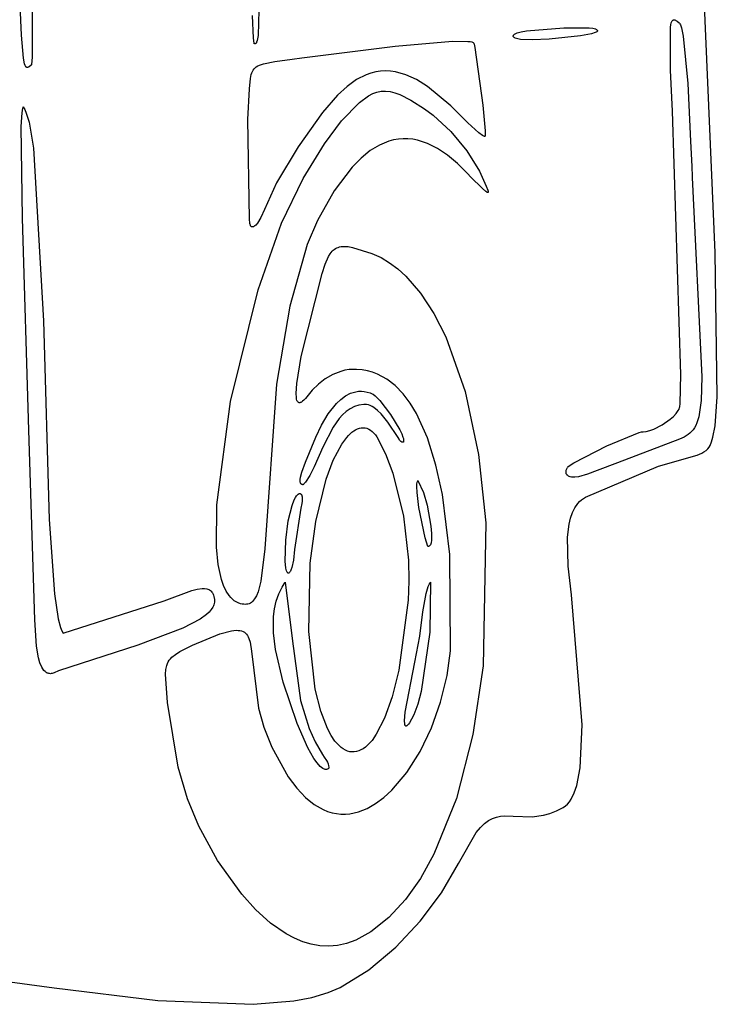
# Model space of a CAD drawing. Extents: x -74.1 to 10.8, y -36.7 to 44.6.
# Tile 159 of 199: x -18.7 to -17.2, y -11.2 to -9.1. Entities that reach past the tile are written whole.
import ezdxf

# ---------------------------------------------------------------- set-up
doc = ezdxf.new("R2010")
doc.units = 0

msp = doc.modelspace()

# ---------------------------------------------------------------- linework, layer by layer
at = {"layer": 'Layer 1', "color": 7, "linetype": 'CONTINUOUS'}
for p, q in [((-18.726075, -9.171411), (-18.736199, -8.938753)), ((-18.703464, -8.962688), (-18.703083, -9.216066)), ((-18.217463, -9.037461), (-18.22096, -9.172125)), ((-17.245942, -9.635197), (-17.270016, -9.068986)), ((-18.230521, -9.177723), (-18.232646, -9.129536)), ((-17.648489, -9.161919), (-17.568721, -9.156142)), ((-17.568721, -9.156142), (-17.514936, -9.155932)), ((-17.514936, -9.155932), (-17.507113, -9.156881)), ((-17.341545, -9.154602), (-17.340717, -9.149341)), ((-17.341257, -9.24602), (-17.341545, -9.154602)), ((-17.340717, -9.149341), (-17.339682, -9.145218)), ((-17.339682, -9.145218), (-17.339086, -9.143561)), ((-17.339086, -9.143561), (-17.338437, -9.142162)), ((-17.338437, -9.142162), (-17.337735, -9.141013)), ((-17.337735, -9.141013), (-17.336978, -9.140104)), ((-17.336978, -9.140104), (-17.33658, -9.139738)), ((-17.33658, -9.139738), (-17.336168, -9.139428)), ((-17.336168, -9.139428), (-17.335741, -9.139174)), ((-17.335741, -9.139174), (-17.335302, -9.138974)), ((-17.335302, -9.138974), (-17.334848, -9.138829)), ((-17.334848, -9.138829), (-17.33438, -9.138735)), ((-17.33438, -9.138735), (-17.333898, -9.138694)), ((-17.333898, -9.138694), (-17.333402, -9.138702)), ((-17.333402, -9.138702), (-17.332892, -9.13876)), ((-17.332892, -9.13876), (-17.331829, -9.139019)), ((-17.331829, -9.139019), (-17.330709, -9.139462)), ((-17.330709, -9.139462), (-17.329531, -9.14008)), ((-17.329531, -9.14008), (-17.326999, -9.141808)), ((-17.326999, -9.141808), (-17.322912, -9.145165)), ((-17.322912, -9.145165), (-17.322313, -9.145828)), ((-17.322313, -9.145828), (-17.32114, -9.147548)), ((-17.32114, -9.147548), (-17.320004, -9.149787)), ((-17.320004, -9.149787), (-17.317832, -9.155797)), ((-17.317832, -9.155797), (-17.31386, -9.173764)), ((-18.721793, -9.220275), (-18.726075, -9.171411)), ((-18.22096, -9.172125), (-18.222959, -9.183174)), ((-17.676735, -9.173374), (-17.676696, -9.173023)), ((-17.676728, -9.173721), (-17.676735, -9.173374)), ((-17.676675, -9.174065), (-17.676728, -9.173721)), ((-17.676696, -9.173023), (-17.676612, -9.172671)), ((-17.676576, -9.174406), (-17.676675, -9.174065)), ((-17.676612, -9.172671), (-17.676482, -9.172316)), ((-17.676431, -9.174743), (-17.676576, -9.174406)), ((-17.676482, -9.172316), (-17.676306, -9.171959)), ((-17.676241, -9.175076), (-17.676431, -9.174743)), ((-17.676306, -9.171959), (-17.676085, -9.171601)), ((-17.676004, -9.175404), (-17.676241, -9.175076)), ((-17.676085, -9.171601), (-17.675506, -9.170882)), ((-17.675392, -9.176045), (-17.676004, -9.175404)), ((-17.675506, -9.170882), (-17.674745, -9.170162)), ((-17.674596, -9.176664), (-17.675392, -9.176045)), ((-17.674745, -9.170162), (-17.673803, -9.169442)), ((-17.673614, -9.177258), (-17.674596, -9.176664)), ((-17.673803, -9.169442), (-17.671376, -9.168018)), ((-17.672447, -9.177823), (-17.673614, -9.177258)), ((-17.671376, -9.168018), (-17.668228, -9.166633)), ((-17.668228, -9.166633), (-17.659781, -9.164066)), ((-17.659781, -9.164066), (-17.648489, -9.161919)), ((-17.533402, -9.173231), (-17.600371, -9.180163)), ((-17.509842, -9.168516), (-17.533402, -9.173231)), ((-17.50217, -9.166089), (-17.509842, -9.168516)), ((-17.507113, -9.156881), (-17.501532, -9.158248)), ((-17.499564, -9.164888), (-17.50217, -9.166089)), ((-17.501532, -9.158248), (-17.499579, -9.159091)), ((-17.499579, -9.159091), (-17.498813, -9.159553)), ((-17.498594, -9.164295), (-17.499564, -9.164888)), ((-17.498813, -9.159553), (-17.498186, -9.160043)), ((-17.497856, -9.163708), (-17.498594, -9.164295)), ((-17.498186, -9.160043), (-17.497698, -9.160559)), ((-17.497576, -9.163417), (-17.497856, -9.163708)), ((-17.497698, -9.160559), (-17.497507, -9.160828)), ((-17.497357, -9.163128), (-17.497576, -9.163417)), ((-17.497507, -9.160828), (-17.49735, -9.161103)), ((-17.497199, -9.162841), (-17.497357, -9.163128)), ((-17.49735, -9.161103), (-17.497228, -9.161385)), ((-17.497228, -9.161385), (-17.497141, -9.161674)), ((-17.497143, -9.162698), (-17.497199, -9.162841)), ((-17.497103, -9.162556), (-17.497143, -9.162698)), ((-17.497141, -9.161674), (-17.497089, -9.16197)), ((-17.49708, -9.162414), (-17.497103, -9.162556)), ((-17.497089, -9.16197), (-17.497071, -9.162273)), ((-17.497071, -9.162273), (-17.49708, -9.162414)), ((-17.31386, -9.173764), (-17.304071, -9.274273)), ((-18.229576, -9.188491), (-18.230521, -9.177723)), ((-18.229357, -9.189673), (-18.229576, -9.188491)), ((-18.229251, -9.19003), (-18.229357, -9.189673)), ((-18.229199, -9.190149), (-18.229251, -9.19003)), ((-18.229173, -9.190194), (-18.229199, -9.190149)), ((-18.229148, -9.190229), (-18.229173, -9.190194)), ((-18.228188, -9.190206), (-18.229043, -9.190273)), ((-18.227775, -9.190119), (-18.228188, -9.190206)), ((-18.227371, -9.189992), (-18.227775, -9.190119)), ((-18.226977, -9.189822), (-18.227371, -9.189992)), ((-18.226593, -9.189605), (-18.226977, -9.189822)), ((-18.226218, -9.189338), (-18.226593, -9.189605)), ((-18.225852, -9.189018), (-18.226218, -9.189338)), ((-18.225495, -9.188641), (-18.225852, -9.189018)), ((-18.224808, -9.187703), (-18.225495, -9.188641)), ((-18.224157, -9.186497), (-18.224808, -9.187703)), ((-18.222959, -9.183174), (-18.224157, -9.186497)), ((-18.127613, -9.220146), (-17.928316, -9.195046)), ((-17.928316, -9.195046), (-17.806089, -9.18456)), ((-17.806089, -9.18456), (-17.773825, -9.184655)), ((-17.773825, -9.184655), (-17.7688, -9.18523)), ((-17.7688, -9.18523), (-17.764997, -9.186025)), ((-17.764997, -9.186025), (-17.763555, -9.186505)), ((-17.763555, -9.186505), (-17.76242, -9.18704)), ((-17.76242, -9.18704), (-17.761967, -9.187328)), ((-17.761967, -9.187328), (-17.761592, -9.187629)), ((-17.761592, -9.187629), (-17.761293, -9.187945)), ((-17.761293, -9.187945), (-17.761173, -9.188107)), ((-17.761173, -9.188107), (-17.761071, -9.188273)), ((-17.761071, -9.188273), (-17.760733, -9.188914)), ((-17.760733, -9.188914), (-17.759999, -9.190918)), ((-17.759999, -9.190918), (-17.758323, -9.197598)), ((-17.758323, -9.197598), (-17.741503, -9.320794)), ((-17.669556, -9.17886), (-17.672447, -9.177823)), ((-17.66153, -9.180474), (-17.669556, -9.17886)), ((-17.636344, -9.181273), (-17.66153, -9.180474)), ((-17.600371, -9.180163), (-17.636344, -9.181273)), ((-18.703083, -9.216066), (-18.703816, -9.228302)), ((-18.719359, -9.2327), (-18.721793, -9.220275)), ((-18.718008, -9.236517), (-18.719359, -9.2327)), ((-18.717292, -9.237903), (-18.718008, -9.236517)), ((-18.716545, -9.238969), (-18.717292, -9.237903)), ((-18.71616, -9.239389), (-18.716545, -9.238969)), ((-18.715766, -9.239738), (-18.71616, -9.239389)), ((-18.715363, -9.240017), (-18.715766, -9.239738)), ((-18.714952, -9.24023), (-18.715363, -9.240017)), ((-18.714531, -9.240379), (-18.714952, -9.24023)), ((-18.714101, -9.240468), (-18.714531, -9.240379)), ((-18.713661, -9.240498), (-18.714101, -9.240468)), ((-18.713211, -9.240473), (-18.713661, -9.240498)), ((-18.712751, -9.240394), (-18.713211, -9.240473)), ((-18.711799, -9.240091), (-18.712751, -9.240394)), ((-18.710802, -9.239608), (-18.711799, -9.240091)), ((-18.709759, -9.238969), (-18.710802, -9.239608)), ((-18.705075, -9.235276), (-18.709759, -9.238969)), ((-18.704997, -9.235182), (-18.705064, -9.235266)), ((-18.704931, -9.235074), (-18.704997, -9.235182)), ((-18.704865, -9.234939), (-18.704931, -9.235074)), ((-18.704737, -9.234595), (-18.704865, -9.234939)), ((-18.704252, -9.232222), (-18.704737, -9.234595)), ((-18.703816, -9.228302), (-18.704252, -9.232222)), ((-18.227489, -9.241046), (-18.22487, -9.238941)), ((-18.22487, -9.238941), (-18.221819, -9.23705)), ((-18.221819, -9.23705), (-18.218297, -9.235347)), ((-18.218297, -9.235347), (-18.209679, -9.232399)), ((-18.209679, -9.232399), (-18.185043, -9.227611)), ((-18.185043, -9.227611), (-18.148429, -9.222914)), ((-18.148429, -9.222914), (-18.127613, -9.220146)), ((-18.23705, -9.263938), (-18.235488, -9.255681)), ((-18.235488, -9.255681), (-18.234436, -9.252119)), ((-18.234436, -9.252119), (-18.233149, -9.2489)), ((-18.233149, -9.2489), (-18.231589, -9.245999)), ((-18.231589, -9.245999), (-18.229715, -9.24339)), ((-18.229715, -9.24339), (-18.227489, -9.241046)), ((-17.990663, -9.256063), (-18.011032, -9.266402)), ((-17.980396, -9.25245), (-17.990663, -9.256063)), ((-17.970056, -9.249873), (-17.980396, -9.25245)), ((-17.959629, -9.24833), (-17.970056, -9.249873)), ((-17.9491, -9.247821), (-17.959629, -9.24833)), ((-17.938456, -9.248345), (-17.9491, -9.247821)), ((-17.927682, -9.249899), (-17.938456, -9.248345)), ((-17.90569, -9.256096), (-17.927682, -9.249899)), ((-17.883012, -9.266402), (-17.90569, -9.256096)), ((-17.336858, -9.333429), (-17.341257, -9.24602)), ((-18.239122, -9.285625), (-18.23705, -9.263938)), ((-18.031275, -9.2809), (-18.051506, -9.299567)), ((-18.011032, -9.266402), (-18.031275, -9.2809)), ((-17.859535, -9.280807), (-17.883012, -9.266402)), ((-17.809738, -9.321877), (-17.859535, -9.280807)), ((-17.304071, -9.274273), (-17.298501, -9.397303)), ((-18.243054, -9.351671), (-18.239122, -9.285625)), ((-18.051506, -9.299567), (-18.083535, -9.336383)), ((-18.004529, -9.314867), (-17.985658, -9.300994)), ((-17.985658, -9.300994), (-17.976575, -9.296262)), ((-17.976575, -9.296262), (-17.967555, -9.292986)), ((-17.967555, -9.292986), (-17.958468, -9.291152)), ((-17.958468, -9.291152), (-17.949187, -9.290749)), ((-17.949187, -9.290749), (-17.939583, -9.291766)), ((-17.939583, -9.291766), (-17.929525, -9.29419)), ((-17.929525, -9.29419), (-17.918886, -9.298011)), ((-17.918886, -9.298011), (-17.895348, -9.309793)), ((-18.722248, -9.324839), (-18.72213, -9.324458)), ((-18.72213, -9.324458), (-18.722101, -9.324365)), ((-18.722101, -9.324365), (-18.722086, -9.324319)), ((-18.722062, -9.324287), (-18.718715, -9.330204)), ((-18.042914, -9.354039), (-18.004529, -9.314867)), ((-17.895348, -9.309793), (-17.866071, -9.328273)), ((-17.773926, -9.358356), (-17.809738, -9.321877)), ((-17.741503, -9.320794), (-17.736759, -9.375577)), ((-18.726309, -9.366289), (-18.724417, -9.33703)), ((-18.724417, -9.33703), (-18.722915, -9.327452)), ((-18.722915, -9.327452), (-18.722477, -9.325648)), ((-18.722477, -9.325648), (-18.722248, -9.324839)), ((-18.718715, -9.330204), (-18.715551, -9.337692)), ((-18.715551, -9.337692), (-18.709743, -9.357147)), ((-18.083535, -9.336383), (-18.135852, -9.409402)), ((-17.866071, -9.328273), (-17.847448, -9.341863)), ((-17.847448, -9.341863), (-17.810155, -9.376824)), ((-17.319346, -9.895561), (-17.336858, -9.333429)), ((-18.723618, -9.561876), (-18.726309, -9.366289)), ((-18.709743, -9.357147), (-18.700032, -9.412328)), ((-18.239322, -9.563602), (-18.243054, -9.351671)), ((-18.079679, -9.403111), (-18.042914, -9.354039)), ((-17.75033, -9.379585), (-17.773926, -9.358356)), ((-17.810155, -9.376824), (-17.776003, -9.418254)), ((-17.742387, -9.38535), (-17.75033, -9.379585)), ((-17.739599, -9.386858), (-17.742387, -9.38535)), ((-17.738528, -9.387249), (-17.739599, -9.386858)), ((-17.738077, -9.387351), (-17.738528, -9.387249)), ((-17.737683, -9.387389), (-17.738077, -9.387351)), ((-17.737508, -9.387385), (-17.737683, -9.387389)), ((-17.737348, -9.387364), (-17.737508, -9.387385)), ((-17.737202, -9.387327), (-17.737348, -9.387364)), ((-17.737072, -9.387274), (-17.737202, -9.387327)), ((-17.737026, -9.387207), (-17.737048, -9.387242)), ((-17.736982, -9.387124), (-17.737026, -9.387207)), ((-17.736902, -9.38691), (-17.736982, -9.387124)), ((-17.736769, -9.386294), (-17.736902, -9.38691)), ((-17.73667, -9.385433), (-17.736769, -9.386294)), ((-17.736759, -9.375577), (-17.736573, -9.383009)), ((-17.736573, -9.383009), (-17.73667, -9.385433)), ((-18.124821, -9.477138), (-18.079679, -9.403111)), ((-17.962098, -9.405871), (-17.98187, -9.417845)), ((-17.942089, -9.39766), (-17.962098, -9.405871)), ((-17.931996, -9.394966), (-17.942089, -9.39766)), ((-17.921845, -9.393211), (-17.931996, -9.394966)), ((-17.911636, -9.392397), (-17.921845, -9.393211)), ((-17.90137, -9.392523), (-17.911636, -9.392397)), ((-17.891046, -9.393588), (-17.90137, -9.392523)), ((-17.880665, -9.395593), (-17.891046, -9.393588)), ((-17.859735, -9.402421), (-17.880665, -9.395593)), ((-17.838581, -9.413006), (-17.859735, -9.402421)), ((-17.298501, -9.397303), (-17.295872, -9.451876)), ((-18.700032, -9.412328), (-18.678999, -9.781134)), ((-18.135852, -9.409402), (-18.181779, -9.486394)), ((-17.98187, -9.417845), (-18.0014, -9.433584)), ((-17.817208, -9.427344), (-17.838581, -9.413006)), ((-17.795617, -9.445436), (-17.817208, -9.427344)), ((-17.776003, -9.418254), (-17.748835, -9.461465)), ((-18.0014, -9.433584), (-18.020688, -9.45309)), ((-17.773812, -9.467279), (-17.795617, -9.445436)), ((-18.020688, -9.45309), (-18.05852, -9.503405)), ((-17.767844, -9.473501), (-17.773812, -9.467279)), ((-17.748835, -9.461465), (-17.734212, -9.493734)), ((-17.295872, -9.451876), (-17.295122, -9.473223)), ((-18.181779, -9.486394), (-18.207367, -9.543155)), ((-18.17112, -9.572182), (-18.124821, -9.477138)), ((-17.742405, -9.498531), (-17.767844, -9.473501)), ((-17.295122, -9.473223), (-17.295093, -9.474385)), ((-17.295093, -9.474385), (-17.295079, -9.474958)), ((-17.295079, -9.474958), (-17.295072, -9.475242)), ((-17.295072, -9.475271), (-17.295064, -9.475403)), ((-17.295064, -9.475403), (-17.274476, -9.900273)), ((-18.05852, -9.503405), (-18.094498, -9.56713)), ((-17.735252, -9.504828), (-17.742405, -9.498531)), ((-17.732903, -9.506484), (-17.735252, -9.504828)), ((-17.734212, -9.493734), (-17.731134, -9.501773)), ((-17.732015, -9.506946), (-17.732903, -9.506484)), ((-17.73164, -9.507086), (-17.732015, -9.506946)), ((-17.73131, -9.507167), (-17.73164, -9.507086)), ((-17.731161, -9.507185), (-17.73131, -9.507167)), ((-17.731024, -9.507188), (-17.731161, -9.507185)), ((-17.731134, -9.501773), (-17.73038, -9.504466)), ((-17.730898, -9.507176), (-17.731024, -9.507188)), ((-17.730782, -9.50715), (-17.730898, -9.507176)), ((-17.730677, -9.507108), (-17.730782, -9.50715)), ((-17.730583, -9.507052), (-17.730677, -9.507108)), ((-17.730499, -9.506982), (-17.730583, -9.507052)), ((-17.730426, -9.506896), (-17.730499, -9.506982)), ((-17.730363, -9.506796), (-17.730426, -9.506896)), ((-17.73038, -9.504466), (-17.73022, -9.505473)), ((-17.73031, -9.506681), (-17.730363, -9.506796)), ((-17.730267, -9.506552), (-17.73031, -9.506681)), ((-17.730212, -9.50625), (-17.730267, -9.506552)), ((-17.73022, -9.505473), (-17.730197, -9.50589)), ((-17.730197, -9.50589), (-17.730212, -9.50625)), ((-18.207367, -9.543155), (-18.215065, -9.560139)), ((-18.709962, -10.013934), (-18.723618, -9.561876)), ((-18.238627, -9.572974), (-18.239322, -9.563602)), ((-18.238135, -9.575253), (-18.238627, -9.572974)), ((-18.237486, -9.577117), (-18.238135, -9.575253)), ((-18.226071, -9.576411), (-18.227726, -9.57796)), ((-18.222571, -9.572289), (-18.226071, -9.576411)), ((-18.215065, -9.560139), (-18.222571, -9.572289)), ((-18.221138, -9.71495), (-18.17112, -9.572182)), ((-18.094498, -9.56713), (-18.11629, -9.618209)), ((-18.237105, -9.577896), (-18.237486, -9.577117)), ((-18.236689, -9.578574), (-18.237105, -9.577896)), ((-18.236237, -9.579152), (-18.236689, -9.578574)), ((-18.235752, -9.579631), (-18.236237, -9.579152)), ((-18.235235, -9.580011), (-18.235752, -9.579631)), ((-18.234687, -9.580295), (-18.235235, -9.580011)), ((-18.234108, -9.580481), (-18.234687, -9.580295)), ((-18.2335, -9.580572), (-18.234108, -9.580481)), ((-18.232864, -9.580568), (-18.2335, -9.580572)), ((-18.232201, -9.58047), (-18.232864, -9.580568)), ((-18.231513, -9.580279), (-18.232201, -9.58047)), ((-18.2308, -9.579996), (-18.231513, -9.580279)), ((-18.229305, -9.579157), (-18.2308, -9.579996)), ((-18.227726, -9.57796), (-18.229305, -9.579157)), ((-18.11629, -9.618209), (-18.15366, -9.749294)), ((-18.070993, -9.643922), (-18.067217, -9.637657)), ((-18.067217, -9.637657), (-18.063076, -9.632456)), ((-18.063076, -9.632456), (-18.060835, -9.630252)), ((-18.060835, -9.630252), (-18.058462, -9.62831)), ((-18.058462, -9.62831), (-18.055945, -9.626631)), ((-18.055945, -9.626631), (-18.05327, -9.625213)), ((-18.05327, -9.625213), (-18.050424, -9.624056)), ((-18.050424, -9.624056), (-18.047392, -9.623157)), ((-18.047392, -9.623157), (-18.044163, -9.622517)), ((-18.044163, -9.622517), (-18.037056, -9.622008)), ((-18.037056, -9.622008), (-18.028996, -9.622521)), ((-18.028996, -9.622521), (-18.019877, -9.624048)), ((-18.019877, -9.624048), (-17.978071, -9.637273)), ((-17.978071, -9.637273), (-17.95883, -9.645988)), ((-17.241363, -9.943082), (-17.245942, -9.635197)), ((-18.084583, -9.67977), (-18.077877, -9.659674)), ((-18.077877, -9.659674), (-18.070993, -9.643922)), ((-17.95883, -9.645988), (-17.940362, -9.656955)), ((-17.940362, -9.656955), (-17.92267, -9.670085)), ((-18.129222, -9.85669), (-18.084583, -9.67977)), ((-17.92267, -9.670085), (-17.905753, -9.685288)), ((-17.905753, -9.685288), (-17.874252, -9.721561)), ((-18.279603, -9.952526), (-18.221138, -9.71495)), ((-17.874252, -9.721561), (-17.845865, -9.765059)), ((-18.15366, -9.749294), (-18.181808, -9.915744)), ((-17.845865, -9.765059), (-17.820598, -9.815069)), ((-18.678999, -9.781134), (-18.666735, -10.204228)), ((-17.820598, -9.815069), (-17.77945, -9.93177)), ((-18.138559, -9.9144), (-18.129222, -9.85669)), ((-18.044742, -9.888669), (-18.061824, -9.895467)), ((-18.035847, -9.88637), (-18.044742, -9.888669)), ((-18.026749, -9.884887), (-18.035847, -9.88637)), ((-18.017476, -9.884284), (-18.026749, -9.884887)), ((-18.011187, -9.88436), (-18.017476, -9.884284)), ((-17.999296, -9.885322), (-18.011187, -9.88436)), ((-17.987859, -9.88732), (-17.999296, -9.885322)), ((-17.976867, -9.890318), (-17.987859, -9.88732)), ((-17.966312, -9.894278), (-17.976867, -9.890318)), ((-18.07779, -9.904777), (-18.092433, -9.916095)), ((-18.061824, -9.895467), (-18.07779, -9.904777)), ((-17.946478, -9.904941), (-17.966312, -9.894278)), ((-17.928292, -9.919017), (-17.946478, -9.904941)), ((-17.32075, -9.957012), (-17.319346, -9.895561)), ((-17.274476, -9.900273), (-17.27591, -9.950622)), ((-18.181808, -9.915744), (-18.206875, -10.267173)), ((-18.139864, -9.936133), (-18.138559, -9.9144)), ((-18.105548, -9.928918), (-18.120076, -9.946461)), ((-18.092433, -9.916095), (-18.105548, -9.928918)), ((-18.023818, -9.935343), (-18.018266, -9.93335)), ((-18.018266, -9.93335), (-18.012572, -9.931931)), ((-18.012572, -9.931931), (-18.006735, -9.931121)), ((-18.006735, -9.931121), (-18.000758, -9.930957)), ((-18.000758, -9.930957), (-17.994642, -9.931475)), ((-17.994642, -9.931475), (-17.988387, -9.932709)), ((-17.988387, -9.932709), (-17.981994, -9.934696)), ((-17.911688, -9.936213), (-17.928292, -9.919017)), ((-17.77945, -9.93177), (-17.75086, -10.065959)), ((-18.309404, -10.17332), (-18.279603, -9.952526)), ((-18.13939, -9.944352), (-18.139864, -9.936133)), ((-18.138835, -9.947692), (-18.13939, -9.944352)), ((-18.138056, -9.950477), (-18.138835, -9.947692)), ((-18.137579, -9.951651), (-18.138056, -9.950477)), ((-18.137041, -9.952676), (-18.137579, -9.951651)), ((-18.136442, -9.953547), (-18.137041, -9.952676)), ((-18.135781, -9.954259), (-18.136442, -9.953547)), ((-18.135426, -9.954555), (-18.135781, -9.954259)), ((-18.135056, -9.95481), (-18.135426, -9.954555)), ((-18.128695, -9.954177), (-18.129867, -9.954773)), ((-18.12613, -9.95241), (-18.128695, -9.954177)), ((-18.12326, -9.949848), (-18.12613, -9.95241)), ((-18.120076, -9.946461), (-18.12326, -9.949848)), ((-18.054071, -9.957367), (-18.044576, -9.948347)), ((-18.044576, -9.948347), (-18.034489, -9.940911)), ((-18.034489, -9.940911), (-18.023818, -9.935343)), ((-17.981994, -9.934696), (-17.977433, -9.936561)), ((-17.977433, -9.936561), (-17.975676, -9.937562)), ((-17.975676, -9.937562), (-17.971591, -9.940664)), ((-17.971591, -9.940664), (-17.961627, -9.950626)), ((-17.961627, -9.950626), (-17.938461, -9.98035)), ((-17.8966, -9.956236), (-17.911688, -9.936213)), ((-17.27591, -9.950622), (-17.280915, -9.985603)), ((-17.246128, -10.004521), (-17.241363, -9.943082)), ((-18.134669, -9.955023), (-18.135056, -9.95481)), ((-18.134265, -9.955195), (-18.134669, -9.955023)), ((-18.133845, -9.955324), (-18.134265, -9.955195)), ((-18.133408, -9.95541), (-18.133845, -9.955324)), ((-18.132954, -9.955453), (-18.133408, -9.95541)), ((-18.132483, -9.955452), (-18.132954, -9.955453)), ((-18.131995, -9.955407), (-18.132483, -9.955452)), ((-18.130966, -9.955181), (-18.131995, -9.955407)), ((-18.129867, -9.954773), (-18.130966, -9.955181)), ((-18.071252, -9.979017), (-18.054071, -9.957367)), ((-18.032937, -9.97422), (-18.040696, -9.981211)), ((-18.024603, -9.968392), (-18.032937, -9.97422)), ((-18.015647, -9.963876), (-18.024603, -9.968392)), ((-18.006024, -9.96082), (-18.015647, -9.963876)), ((-17.995685, -9.959373), (-18.006024, -9.96082)), ((-17.989526, -9.959423), (-17.995685, -9.959373)), ((-17.985664, -9.960186), (-17.989526, -9.959423)), ((-17.981761, -9.961547), (-17.985664, -9.960186)), ((-17.977833, -9.963455), (-17.981761, -9.961547)), ((-17.973897, -9.965859), (-17.977833, -9.963455)), ((-17.966057, -9.971944), (-17.973897, -9.965859)), ((-17.958366, -9.979388), (-17.966057, -9.971944)), ((-17.882963, -9.978795), (-17.8966, -9.956236)), ((-17.328992, -9.978247), (-17.324572, -9.971976)), ((-17.324572, -9.971976), (-17.323032, -9.968935)), ((-17.323032, -9.968935), (-17.321977, -9.965983)), ((-17.321977, -9.965983), (-17.321524, -9.963929)), ((-17.321524, -9.963929), (-17.32075, -9.957012)), ((-18.085964, -10.003579), (-18.071252, -9.979017)), ((-18.047929, -9.989217), (-18.061, -10.007682)), ((-18.040696, -9.981211), (-18.047929, -9.989217)), ((-17.943923, -9.996687), (-17.958366, -9.979388)), ((-17.938461, -9.98035), (-17.918475, -10.013198)), ((-17.859778, -10.030347), (-17.882963, -9.978795)), ((-17.35879, -10.002513), (-17.342096, -9.99091)), ((-17.342096, -9.99091), (-17.334938, -9.984619)), ((-17.334938, -9.984619), (-17.328992, -9.978247)), ((-17.280915, -9.985603), (-17.284904, -9.998421)), ((-18.697444, -10.41876), (-18.709962, -10.013934)), ((-18.098142, -10.028772), (-18.085964, -10.003579)), ((-18.061, -10.007682), (-18.082879, -10.050267)), ((-18.020739, -10.018411), (-18.016868, -10.0156)), ((-18.016868, -10.0156), (-18.012923, -10.013244)), ((-18.012923, -10.013244), (-18.008925, -10.01137)), ((-18.008925, -10.01137), (-18.004894, -10.010002)), ((-18.004894, -10.010002), (-18.00085, -10.009164)), ((-18.00085, -10.009164), (-17.996814, -10.008881)), ((-17.996814, -10.008881), (-17.992807, -10.009179)), ((-17.992807, -10.009179), (-17.988849, -10.010083)), ((-17.988849, -10.010083), (-17.984961, -10.011617)), ((-17.984961, -10.011617), (-17.981163, -10.013805)), ((-17.981163, -10.013805), (-17.977475, -10.016674)), ((-17.977475, -10.016674), (-17.973918, -10.020248)), ((-17.922254, -10.029307), (-17.943923, -9.996687)), ((-17.918475, -10.013198), (-17.914603, -10.021497)), ((-17.403379, -10.017833), (-17.399654, -10.01729)), ((-17.399654, -10.01729), (-17.392872, -10.016677)), ((-17.392872, -10.016677), (-17.385051, -10.014724)), ((-17.385051, -10.014724), (-17.376554, -10.01159)), ((-17.376554, -10.01159), (-17.35879, -10.002513)), ((-17.296148, -10.016892), (-17.299682, -10.020336)), ((-17.292911, -10.013034), (-17.296148, -10.016892)), ((-17.289962, -10.008705), (-17.292911, -10.013034)), ((-17.287296, -10.003853), (-17.289962, -10.008705)), ((-17.284904, -9.998421), (-17.287296, -10.003853)), ((-17.250572, -10.028858), (-17.246128, -10.004521)), ((-18.119657, -10.082388), (-18.098142, -10.028772)), ((-18.042248, -10.043574), (-18.031811, -10.029443)), ((-18.031811, -10.029443), (-18.028177, -10.025301)), ((-18.028177, -10.025301), (-18.020739, -10.018411)), ((-17.973918, -10.020248), (-17.97093, -10.023973)), ((-17.97093, -10.023973), (-17.968071, -10.028273)), ((-17.968071, -10.028273), (-17.949073, -10.064596)), ((-17.920391, -10.032923), (-17.922254, -10.029307)), ((-17.919058, -10.035257), (-17.920391, -10.032923)), ((-17.918204, -10.036419), (-17.919058, -10.035257)), ((-17.917238, -10.037492), (-17.918204, -10.036419)), ((-17.916169, -10.038412), (-17.917238, -10.037492)), ((-17.9156, -10.038795), (-17.916169, -10.038412)), ((-17.914603, -10.021497), (-17.911938, -10.028796)), ((-17.911938, -10.028796), (-17.911124, -10.031983)), ((-17.911124, -10.031983), (-17.91069, -10.034815)), ((-17.910812, -10.03832), (-17.911071, -10.039273)), ((-17.910664, -10.037256), (-17.910812, -10.03832)), ((-17.91069, -10.034815), (-17.910664, -10.037256)), ((-17.841605, -10.088528), (-17.859778, -10.030347)), ((-17.477207, -10.047295), (-17.408366, -10.019099)), ((-17.322059, -10.033231), (-17.454042, -10.083758)), ((-17.408366, -10.019099), (-17.403379, -10.017833)), ((-17.312138, -10.028719), (-17.322059, -10.033231)), ((-17.30352, -10.023418), (-17.312138, -10.028719)), ((-17.299682, -10.020336), (-17.30352, -10.023418)), ((-17.253419, -10.038692), (-17.250572, -10.028858)), ((-18.082879, -10.050267), (-18.101582, -10.092483)), ((-18.060694, -10.077888), (-18.042248, -10.043574)), ((-17.915008, -10.039114), (-17.9156, -10.038795)), ((-17.914397, -10.039364), (-17.915008, -10.039114)), ((-17.913765, -10.039535), (-17.914397, -10.039364)), ((-17.913116, -10.039619), (-17.913765, -10.039535)), ((-17.91245, -10.039609), (-17.913116, -10.039619)), ((-17.911768, -10.039497), (-17.91245, -10.039609)), ((-17.911071, -10.039273), (-17.911768, -10.039497)), ((-17.547689, -10.083553), (-17.477207, -10.047295)), ((-17.269773, -10.06055), (-17.265493, -10.057547)), ((-17.265493, -10.057547), (-17.261703, -10.053988)), ((-17.261703, -10.053988), (-17.258559, -10.049933)), ((-17.258559, -10.049933), (-17.256724, -10.046689)), ((-17.256724, -10.046689), (-17.253419, -10.038692)), ((-18.076052, -10.118409), (-18.060694, -10.077888)), ((-17.949073, -10.064596), (-17.933275, -10.105852)), ((-17.75086, -10.065959), (-17.73488, -10.211925)), ((-17.366657, -10.090502), (-17.284684, -10.06699)), ((-17.284684, -10.06699), (-17.274456, -10.063074)), ((-17.274456, -10.063074), (-17.269773, -10.06055)), ((-18.127624, -10.103908), (-18.119657, -10.082388)), ((-18.101582, -10.092483), (-18.110681, -10.110487)), ((-17.827918, -10.150998), (-17.841605, -10.088528)), ((-17.563947, -10.102332), (-17.563507, -10.099683)), ((-17.563507, -10.099683), (-17.562609, -10.096776)), ((-17.562609, -10.096776), (-17.561239, -10.093612)), ((-17.561239, -10.093612), (-17.561138, -10.093406)), ((-17.561138, -10.093406), (-17.561086, -10.093303)), ((-17.56107, -10.093272), (-17.560187, -10.092295)), ((-17.560187, -10.092295), (-17.557323, -10.089896)), ((-17.557323, -10.089896), (-17.547689, -10.083553)), ((-17.522401, -10.156924), (-17.366657, -10.090502)), ((-17.497623, -10.100348), (-17.51807, -10.108115)), ((-17.454042, -10.083758), (-17.497623, -10.100348)), ((-18.131191, -10.123047), (-18.131048, -10.119012)), ((-18.131048, -10.119012), (-18.130342, -10.114377)), ((-18.130342, -10.114377), (-18.127624, -10.103908)), ((-18.110681, -10.110487), (-18.120113, -10.124838)), ((-18.098201, -10.209118), (-18.076052, -10.118409)), ((-17.933275, -10.105852), (-17.910946, -10.197398)), ((-17.881091, -10.123446), (-17.880516, -10.122044)), ((-17.880516, -10.122044), (-17.880187, -10.121454)), ((-17.880187, -10.121454), (-17.880101, -10.121318)), ((-17.880101, -10.121318), (-17.880079, -10.121284)), ((-17.880071, -10.121274), (-17.868368, -10.146685)), ((-17.563998, -10.103559), (-17.563947, -10.102332)), ((-17.563938, -10.10472), (-17.563998, -10.103559)), ((-17.56377, -10.105816), (-17.563938, -10.10472)), ((-17.563494, -10.106847), (-17.56377, -10.105816)), ((-17.563112, -10.107811), (-17.563494, -10.106847)), ((-17.562625, -10.108709), (-17.563112, -10.107811)), ((-17.562035, -10.109541), (-17.562625, -10.108709)), ((-17.561344, -10.110306), (-17.562035, -10.109541)), ((-17.560552, -10.111004), (-17.561344, -10.110306)), ((-17.559662, -10.111636), (-17.560552, -10.111004)), ((-17.558674, -10.1122), (-17.559662, -10.111636)), ((-17.557591, -10.112696), (-17.558674, -10.1122)), ((-17.555143, -10.113486), (-17.557591, -10.112696)), ((-17.552329, -10.114003), (-17.555143, -10.113486)), ((-17.545652, -10.114212), (-17.552329, -10.114003)), ((-17.537654, -10.11331), (-17.545652, -10.114212)), ((-17.51807, -10.108115), (-17.537654, -10.11331)), ((-18.131021, -10.124793), (-18.131191, -10.123047)), ((-18.130675, -10.126333), (-18.131021, -10.124793)), ((-18.130431, -10.127019), (-18.130675, -10.126333)), ((-18.130139, -10.127647), (-18.130431, -10.127019)), ((-18.129797, -10.128214), (-18.130139, -10.127647)), ((-18.129403, -10.128718), (-18.129797, -10.128214)), ((-18.128956, -10.129156), (-18.129403, -10.128718)), ((-18.128455, -10.129526), (-18.128956, -10.129156)), ((-18.127897, -10.129826), (-18.128455, -10.129526)), ((-18.127281, -10.130052), (-18.127897, -10.129826)), ((-18.126606, -10.130204), (-18.127281, -10.130052)), ((-18.125871, -10.130279), (-18.126606, -10.130204)), ((-18.125073, -10.130274), (-18.125871, -10.130279)), ((-18.124992, -10.130199), (-18.125032, -10.130236)), ((-18.124913, -10.130123), (-18.124992, -10.130199)), ((-18.124756, -10.129972), (-18.124913, -10.130123)), ((-18.12444, -10.129665), (-18.124756, -10.129972)), ((-18.123813, -10.129036), (-18.12444, -10.129665)), ((-18.122567, -10.127716), (-18.123813, -10.129036)), ((-18.120113, -10.124838), (-18.122567, -10.127716)), ((-17.882463, -10.134418), (-17.882199, -10.129294)), ((-17.881993, -10.147102), (-17.882463, -10.134418)), ((-17.882199, -10.129294), (-17.881561, -10.125131)), ((-17.881561, -10.125131), (-17.881091, -10.123446)), ((-18.148541, -10.174427), (-18.143812, -10.162269)), ((-18.143812, -10.162269), (-18.141361, -10.157542)), ((-18.141361, -10.157542), (-18.138881, -10.15381)), ((-18.138881, -10.15381), (-18.137636, -10.152341)), ((-18.137636, -10.152341), (-18.136391, -10.151147)), ((-18.136391, -10.151147), (-18.135148, -10.150239)), ((-18.135148, -10.150239), (-18.134529, -10.149894)), ((-18.134529, -10.149894), (-18.133911, -10.149624)), ((-18.133911, -10.149624), (-18.133296, -10.14943)), ((-18.133296, -10.14943), (-18.132682, -10.149313)), ((-18.132682, -10.149313), (-18.132071, -10.149273)), ((-18.132071, -10.149273), (-18.131524, -10.149311)), ((-18.131524, -10.149311), (-18.131005, -10.149424)), ((-18.131005, -10.149424), (-18.130517, -10.14961)), ((-18.130517, -10.14961), (-18.130058, -10.149867)), ((-18.130058, -10.149867), (-18.129629, -10.150195)), ((-18.129629, -10.150195), (-18.12923, -10.150592)), ((-18.12923, -10.150592), (-18.128862, -10.151056)), ((-18.128862, -10.151056), (-18.128525, -10.151586)), ((-18.128525, -10.151586), (-18.127942, -10.152838)), ((-18.127942, -10.152838), (-18.127484, -10.154336)), ((-18.127484, -10.154336), (-18.127151, -10.156068)), ((-18.127151, -10.156068), (-18.126871, -10.160189)), ((-18.126871, -10.160189), (-18.127111, -10.165107)), ((-17.877944, -10.179039), (-17.881993, -10.147102)), ((-17.868368, -10.146685), (-17.860277, -10.174308)), ((-17.811896, -10.279446), (-17.827918, -10.150998)), ((-17.535404, -10.166341), (-17.531421, -10.16277)), ((-17.531421, -10.16277), (-17.52709, -10.159624)), ((-17.52709, -10.159624), (-17.522401, -10.156924)), ((-18.31004, -10.263362), (-18.309404, -10.17332)), ((-18.156737, -10.207541), (-18.148541, -10.174427)), ((-18.130071, -10.180273), (-18.143071, -10.268273)), ((-18.127885, -10.170729), (-18.130071, -10.180273)), ((-18.127111, -10.165107), (-18.127885, -10.170729)), ((-17.864466, -10.243863), (-17.877944, -10.179039)), ((-17.860277, -10.174308), (-17.852471, -10.218603)), ((-17.55053, -10.189883), (-17.545391, -10.17941)), ((-17.545391, -10.17941), (-17.539053, -10.170318)), ((-17.539053, -10.170318), (-17.535404, -10.166341)), ((-18.666735, -10.204228), (-18.6557, -10.363004)), ((-17.910946, -10.197398), (-17.900431, -10.291383)), ((-17.557581, -10.214339), (-17.554562, -10.20158)), ((-17.554562, -10.20158), (-17.55053, -10.189883)), ((-18.162155, -10.24856), (-18.156737, -10.207541)), ((-18.110103, -10.297794), (-18.098201, -10.209118)), ((-17.852471, -10.218603), (-17.850886, -10.234649)), ((-17.73488, -10.211925), (-17.740955, -10.516363)), ((-17.560957, -10.242405), (-17.557581, -10.214339)), ((-18.163357, -10.293695), (-18.162155, -10.24856)), ((-17.859071, -10.262273), (-17.864466, -10.243863)), ((-17.85095, -10.248636), (-17.851838, -10.25422)), ((-17.850886, -10.234649), (-17.85095, -10.248636)), ((-17.559677, -10.304248), (-17.560957, -10.242405)), ((-18.306177, -10.300833), (-18.31004, -10.263362)), ((-18.206875, -10.267173), (-18.215049, -10.336165)), ((-18.143071, -10.268273), (-18.145818, -10.291107)), ((-17.858166, -10.26221), (-17.859071, -10.262273)), ((-17.857321, -10.262023), (-17.858166, -10.26221)), ((-17.856534, -10.261716), (-17.857321, -10.262023)), ((-17.855804, -10.261294), (-17.856534, -10.261716)), ((-17.855129, -10.260759), (-17.855804, -10.261294)), ((-17.854509, -10.260117), (-17.855129, -10.260759)), ((-17.853941, -10.25937), (-17.854509, -10.260117)), ((-17.853424, -10.258524), (-17.853941, -10.25937)), ((-17.852538, -10.256548), (-17.853424, -10.258524)), ((-17.851838, -10.25422), (-17.852538, -10.256548)), ((-17.810524, -10.484838), (-17.811896, -10.279446)), ((-18.299291, -10.332333), (-18.306177, -10.300833)), ((-18.161707, -10.308702), (-18.163357, -10.293695)), ((-18.160438, -10.313716), (-18.161707, -10.308702)), ((-18.14929, -10.307133), (-18.151175, -10.312603)), ((-18.145818, -10.291107), (-18.14929, -10.307133)), ((-18.112589, -10.443801), (-18.110103, -10.297794)), ((-17.900431, -10.291383), (-17.899398, -10.335686)), ((-17.552688, -10.365176), (-17.559677, -10.304248)), ((-18.294661, -10.345625), (-18.299291, -10.332333)), ((-18.159715, -10.315598), (-18.160438, -10.313716)), ((-18.15894, -10.317063), (-18.159715, -10.315598)), ((-18.158536, -10.317639), (-18.15894, -10.317063)), ((-18.158121, -10.318111), (-18.158536, -10.317639)), ((-18.157696, -10.318478), (-18.158121, -10.318111)), ((-18.157481, -10.318622), (-18.157696, -10.318478)), ((-18.157263, -10.318741), (-18.157481, -10.318622)), ((-18.157043, -10.318833), (-18.157263, -10.318741)), ((-18.156821, -10.318898), (-18.157043, -10.318833)), ((-18.156598, -10.318938), (-18.156821, -10.318898)), ((-18.156373, -10.318952), (-18.156598, -10.318938)), ((-18.156146, -10.318939), (-18.156373, -10.318952)), ((-18.155917, -10.3189), (-18.156146, -10.318939)), ((-18.155687, -10.318835), (-18.155917, -10.3189)), ((-18.155456, -10.318743), (-18.155687, -10.318835)), ((-18.15499, -10.318482), (-18.155456, -10.318743)), ((-18.15452, -10.318115), (-18.15499, -10.318482)), ((-18.154046, -10.317644), (-18.15452, -10.318115)), ((-18.153091, -10.316385), (-18.154046, -10.317644)), ((-18.152132, -10.314705), (-18.153091, -10.316385)), ((-18.151175, -10.312603), (-18.152132, -10.314705)), ((-18.362135, -10.356159), (-18.350946, -10.353141)), ((-18.350946, -10.353141), (-18.340212, -10.35168)), ((-18.340212, -10.35168), (-18.335209, -10.351747)), ((-18.335209, -10.351747), (-18.330552, -10.35246)), ((-18.330552, -10.35246), (-18.328378, -10.353085)), ((-18.328378, -10.353085), (-18.326319, -10.353904)), ((-18.289208, -10.35716), (-18.294661, -10.345625)), ((-18.215049, -10.336165), (-18.220985, -10.358716)), ((-18.177007, -10.363138), (-18.169795, -10.348558)), ((-18.169795, -10.348558), (-18.165443, -10.341636)), ((-18.165443, -10.341636), (-18.164274, -10.339946)), ((-18.164274, -10.339946), (-18.163677, -10.339108)), ((-18.163677, -10.339108), (-18.163375, -10.33869)), ((-18.163375, -10.33869), (-18.163224, -10.338482)), ((-18.163224, -10.338482), (-18.163148, -10.338378)), ((-18.163148, -10.338378), (-18.16311, -10.338325)), ((-18.16307, -10.338281), (-18.147981, -10.464111)), ((-17.899398, -10.335686), (-17.899901, -10.356534)), ((-17.862277, -10.362328), (-17.857893, -10.3475)), ((-17.857893, -10.3475), (-17.855535, -10.342069)), ((-17.855535, -10.342069), (-17.854316, -10.339952)), ((-17.853071, -10.338273), (-17.854759, -10.444621)), ((-17.854316, -10.339952), (-17.853071, -10.338273)), ((-18.6557, -10.363004), (-18.647538, -10.416296)), ((-18.421452, -10.378053), (-18.362135, -10.356159)), ((-18.326319, -10.353904), (-18.324386, -10.354927)), ((-18.324386, -10.354927), (-18.322587, -10.356164)), ((-18.322587, -10.356164), (-18.320933, -10.357627)), ((-18.320933, -10.357627), (-18.319434, -10.359326)), ((-18.319434, -10.359326), (-18.318098, -10.361272)), ((-18.318098, -10.361272), (-18.316937, -10.363475)), ((-18.316937, -10.363475), (-18.315959, -10.365946)), ((-18.315959, -10.365946), (-18.315173, -10.368696)), ((-18.315173, -10.368696), (-18.314221, -10.375076)), ((-18.282913, -10.366851), (-18.289208, -10.35716)), ((-18.279442, -10.370977), (-18.282913, -10.366851)), ((-18.275752, -10.374609), (-18.279442, -10.370977)), ((-18.27184, -10.377737), (-18.275752, -10.374609)), ((-18.228433, -10.374085), (-18.230556, -10.376874)), ((-18.224506, -10.367262), (-18.228433, -10.374085)), ((-18.220985, -10.358716), (-18.224506, -10.367262)), ((-18.182357, -10.378586), (-18.177007, -10.363138)), ((-17.899901, -10.356534), (-17.901071, -10.376273)), ((-17.869579, -10.401282), (-17.862277, -10.362328)), ((-17.529756, -10.642483), (-17.552688, -10.365176)), ((-18.637071, -10.447273), (-18.421452, -10.378053)), ((-18.317508, -10.391579), (-18.320923, -10.396752)), ((-18.316223, -10.388981), (-18.317508, -10.391579)), ((-18.31523, -10.386376), (-18.316223, -10.388981)), ((-18.314538, -10.383765), (-18.31523, -10.386376)), ((-18.314153, -10.381147), (-18.314538, -10.383765)), ((-18.314221, -10.375076), (-18.314074, -10.378726)), ((-18.314074, -10.378726), (-18.314153, -10.381147)), ((-18.267703, -10.380348), (-18.27184, -10.377737)), ((-18.263339, -10.382432), (-18.267703, -10.380348)), ((-18.258441, -10.384101), (-18.263339, -10.382432)), ((-18.255058, -10.384932), (-18.258441, -10.384101)), ((-18.251817, -10.385441), (-18.255058, -10.384932)), ((-18.248713, -10.385621), (-18.251817, -10.385441)), ((-18.245743, -10.385462), (-18.248713, -10.385621)), ((-18.242904, -10.384954), (-18.245743, -10.385462)), ((-18.240193, -10.38409), (-18.242904, -10.384954)), ((-18.237606, -10.382858), (-18.240193, -10.38409)), ((-18.235139, -10.381251), (-18.237606, -10.382858)), ((-18.232791, -10.37926), (-18.235139, -10.381251)), ((-18.230556, -10.376874), (-18.232791, -10.37926)), ((-18.188097, -10.411554), (-18.186002, -10.394769)), ((-18.186002, -10.394769), (-18.182357, -10.378586)), ((-17.901071, -10.376273), (-17.92105, -10.52568)), ((-18.647538, -10.416296), (-18.642618, -10.434804)), ((-18.330906, -10.406995), (-18.344666, -10.41708)), ((-18.32541, -10.401892), (-18.330906, -10.406995)), ((-18.320923, -10.396752), (-18.32541, -10.401892)), ((-18.188255, -10.446395), (-18.188097, -10.411554)), ((-17.876168, -10.453682), (-17.869579, -10.401282)), ((-18.69392, -10.474448), (-18.697444, -10.41876)), ((-18.642618, -10.434804), (-18.639926, -10.441823)), ((-18.381472, -10.436673), (-18.47788, -10.472841)), ((-18.344666, -10.41708), (-18.381472, -10.436673)), ((-18.639926, -10.441823), (-18.637071, -10.447273)), ((-18.36099, -10.472747), (-18.302937, -10.448503)), ((-18.302937, -10.448503), (-18.277668, -10.441807)), ((-18.277668, -10.441807), (-18.26788, -10.440865)), ((-18.26788, -10.440865), (-18.263623, -10.440976)), ((-18.263623, -10.440976), (-18.25976, -10.441469)), ((-18.25976, -10.441469), (-18.256271, -10.442338)), ((-18.256271, -10.442338), (-18.253134, -10.443578)), ((-18.253134, -10.443578), (-18.250328, -10.445183)), ((-18.250328, -10.445183), (-18.24783, -10.447149)), ((-18.24783, -10.447149), (-18.245619, -10.449469)), ((-18.245619, -10.449469), (-18.243673, -10.452139)), ((-18.243673, -10.452139), (-18.241971, -10.455153)), ((-18.241971, -10.455153), (-18.240492, -10.458505)), ((-18.240492, -10.458505), (-18.238112, -10.466206)), ((-18.184074, -10.482044), (-18.188255, -10.446395)), ((-18.098965, -10.566328), (-18.112589, -10.443801)), ((-17.886973, -10.509039), (-17.876168, -10.453682)), ((-17.854759, -10.444621), (-17.873321, -10.57143)), ((-18.689486, -10.49955), (-18.69392, -10.474448)), ((-18.47788, -10.472841), (-18.647134, -10.527383)), ((-18.387718, -10.486202), (-18.36099, -10.472747)), ((-18.238112, -10.466206), (-18.235066, -10.48544)), ((-18.147981, -10.464111), (-18.13034, -10.590349)), ((-18.686343, -10.510272), (-18.689486, -10.49955)), ((-18.40804, -10.501595), (-18.40499, -10.49843)), ((-18.40499, -10.49843), (-18.397424, -10.492309)), ((-18.397424, -10.492309), (-18.387718, -10.486202)), ((-18.235066, -10.48544), (-18.220344, -10.607231)), ((-18.167665, -10.551496), (-18.184074, -10.482044)), ((-17.817712, -10.537179), (-17.810524, -10.484838)), ((-18.682486, -10.519338), (-18.686343, -10.510272)), ((-18.680266, -10.523149), (-18.682486, -10.519338)), ((-18.417836, -10.524587), (-18.416005, -10.515895)), ((-18.416005, -10.515895), (-18.414593, -10.511994)), ((-18.414593, -10.511994), (-18.412814, -10.508337)), ((-18.412814, -10.508337), (-18.410639, -10.504885)), ((-18.410639, -10.504885), (-18.40804, -10.501595)), ((-17.907078, -10.615624), (-17.886973, -10.509039)), ((-17.740955, -10.516363), (-17.763112, -10.663419)), ((-18.677839, -10.526423), (-18.680266, -10.523149)), ((-18.675197, -10.52912), (-18.677839, -10.526423)), ((-18.673792, -10.53024), (-18.675197, -10.52912)), ((-18.67233, -10.531199), (-18.673792, -10.53024)), ((-18.67081, -10.531994), (-18.67233, -10.531199)), ((-18.669229, -10.532619), (-18.67081, -10.531994)), ((-18.667588, -10.53307), (-18.669229, -10.532619)), ((-18.665885, -10.53334), (-18.667588, -10.53307)), ((-18.664119, -10.533425), (-18.665885, -10.53334)), ((-18.662289, -10.53332), (-18.664119, -10.533425)), ((-18.660393, -10.533019), (-18.662289, -10.53332)), ((-18.656401, -10.531811), (-18.660393, -10.533019)), ((-18.647134, -10.527383), (-18.656401, -10.531811)), ((-18.418531, -10.534735), (-18.417836, -10.524587)), ((-18.414397, -10.595211), (-18.418531, -10.534735)), ((-17.92105, -10.52568), (-17.935118, -10.582781)), ((-17.831641, -10.594054), (-17.817712, -10.537179)), ((-18.13794, -10.639691), (-18.167665, -10.551496)), ((-18.087327, -10.613201), (-18.098965, -10.566328)), ((-17.935118, -10.582781), (-17.951212, -10.628398)), ((-17.873321, -10.57143), (-17.880599, -10.598246)), ((-18.39156, -10.733113), (-18.414397, -10.595211)), ((-18.13034, -10.590349), (-18.112315, -10.650124)), ((-17.880599, -10.598246), (-17.888931, -10.620952)), ((-17.851141, -10.648735), (-17.831641, -10.594054)), ((-18.220344, -10.607231), (-18.209104, -10.647191)), ((-18.073164, -10.650231), (-18.087327, -10.613201)), ((-17.908578, -10.633909), (-17.907078, -10.615624)), ((-17.888931, -10.620952), (-17.893492, -10.630427)), ((-18.209104, -10.647191), (-18.192071, -10.690273)), ((-18.114952, -10.691398), (-18.13794, -10.639691)), ((-17.951212, -10.628398), (-17.968812, -10.662719)), ((-17.908309, -10.640135), (-17.908578, -10.633909)), ((-17.907881, -10.642387), (-17.908309, -10.640135)), ((-17.907589, -10.643281), (-17.907881, -10.642387)), ((-17.907243, -10.644014), (-17.907589, -10.643281)), ((-17.907049, -10.644319), (-17.907243, -10.644014)), ((-17.906841, -10.644582), (-17.907049, -10.644319)), ((-17.906619, -10.644802), (-17.906841, -10.644582)), ((-17.906383, -10.644979), (-17.906619, -10.644802)), ((-17.906132, -10.645113), (-17.906383, -10.644979)), ((-17.905866, -10.645202), (-17.906132, -10.645113)), ((-17.905586, -10.645246), (-17.905866, -10.645202)), ((-17.90529, -10.645244), (-17.905586, -10.645246)), ((-17.904979, -10.645197), (-17.90529, -10.645244)), ((-17.904653, -10.645102), (-17.904979, -10.645197)), ((-17.904311, -10.644961), (-17.904653, -10.645102)), ((-17.903954, -10.644771), (-17.904311, -10.644961)), ((-17.90319, -10.644246), (-17.903954, -10.644771)), ((-17.902362, -10.643523), (-17.90319, -10.644246)), ((-17.900504, -10.64146), (-17.902362, -10.643523)), ((-17.898369, -10.638547), (-17.900504, -10.64146)), ((-17.893492, -10.630427), (-17.898369, -10.638547)), ((-17.534001, -10.734353), (-17.529756, -10.642483)), ((-18.112315, -10.650124), (-18.099559, -10.678564)), ((-18.065299, -10.664995), (-18.073164, -10.650231)), ((-18.056997, -10.677229), (-18.065299, -10.664995)), ((-17.968812, -10.662719), (-17.978014, -10.675701)), ((-17.875482, -10.699474), (-17.851141, -10.648735)), ((-17.763112, -10.663419), (-17.798086, -10.799423)), ((-18.099559, -10.678564), (-18.083757, -10.705806)), ((-18.048325, -10.686907), (-18.056997, -10.677229)), ((-18.04387, -10.690781), (-18.048325, -10.686907)), ((-17.987398, -10.68593), (-17.992137, -10.690019)), ((-17.978014, -10.675701), (-17.987398, -10.68593)), ((-18.192071, -10.690273), (-18.156982, -10.753681)), ((-18.101893, -10.714501), (-18.114952, -10.691398)), ((-18.083757, -10.705806), (-18.080018, -10.711348)), ((-18.039346, -10.694008), (-18.04387, -10.690781)), ((-18.034762, -10.696584), (-18.039346, -10.694008)), ((-18.030126, -10.698507), (-18.034762, -10.696584)), ((-18.025446, -10.699773), (-18.030126, -10.698507)), ((-18.020731, -10.700381), (-18.025446, -10.699773)), ((-18.015987, -10.700326), (-18.020731, -10.700381)), ((-18.011224, -10.699606), (-18.015987, -10.700326)), ((-18.006449, -10.698219), (-18.011224, -10.699606)), ((-18.001671, -10.69616), (-18.006449, -10.698219)), ((-17.996898, -10.693428), (-18.001671, -10.69616)), ((-17.992137, -10.690019), (-17.996898, -10.693428)), ((-17.903937, -10.744522), (-17.875482, -10.699474)), ((-18.095337, -10.723838), (-18.101893, -10.714501)), ((-18.0889, -10.731115), (-18.095337, -10.723838)), ((-18.08576, -10.733846), (-18.0889, -10.731115)), ((-18.080018, -10.711348), (-18.075285, -10.718338)), ((-18.075285, -10.718338), (-18.073252, -10.722034)), ((-18.073252, -10.722034), (-18.071618, -10.725969)), ((-18.071618, -10.725969), (-18.070515, -10.730222)), ((-18.070515, -10.730222), (-18.070186, -10.732683)), ((-18.371471, -10.800609), (-18.39156, -10.733113)), ((-18.082688, -10.735898), (-18.08576, -10.733846)), ((-18.081183, -10.736652), (-18.082688, -10.735898)), ((-18.079699, -10.737217), (-18.081183, -10.736652)), ((-18.07824, -10.737584), (-18.079699, -10.737217)), ((-18.076805, -10.737748), (-18.07824, -10.737584)), ((-18.075398, -10.737702), (-18.076805, -10.737748)), ((-18.074019, -10.737438), (-18.075398, -10.737702)), ((-18.072671, -10.73695), (-18.074019, -10.737438)), ((-18.071354, -10.73623), (-18.072671, -10.73695)), ((-18.070071, -10.735273), (-18.071354, -10.73623)), ((-18.070186, -10.732683), (-18.070071, -10.735273)), ((-17.935774, -10.782131), (-17.903937, -10.744522)), ((-17.541315, -10.772123), (-17.534001, -10.734353)), ((-18.156982, -10.753681), (-18.138745, -10.777898)), ((-17.546602, -10.787866), (-17.541315, -10.772123)), ((-18.138745, -10.777898), (-18.120168, -10.797414)), ((-17.952733, -10.7976), (-17.935774, -10.782131)), ((-17.553102, -10.801096), (-17.546602, -10.787866)), ((-18.34732, -10.858783), (-18.371471, -10.800609)), ((-18.120168, -10.797414), (-18.101343, -10.812448)), ((-18.101343, -10.812448), (-18.08236, -10.823219)), ((-17.988277, -10.820773), (-17.970264, -10.810553)), ((-17.970264, -10.810553), (-17.952733, -10.7976)), ((-17.798086, -10.799423), (-17.845927, -10.918666)), ((-17.570123, -10.81876), (-17.565335, -10.815542)), ((-17.565335, -10.815542), (-17.560911, -10.811499)), ((-17.560911, -10.811499), (-17.556837, -10.80667)), ((-17.556837, -10.80667), (-17.553102, -10.801096)), ((-18.08236, -10.823219), (-18.072838, -10.827074)), ((-18.072838, -10.827074), (-18.063311, -10.829945)), ((-18.063311, -10.829945), (-18.05379, -10.83186)), ((-18.05379, -10.83186), (-18.044287, -10.832845)), ((-18.044287, -10.832845), (-18.034813, -10.832929)), ((-18.034813, -10.832929), (-18.025379, -10.832138)), ((-18.025379, -10.832138), (-18.006679, -10.828041)), ((-18.006679, -10.828041), (-17.988277, -10.820773)), ((-17.6362, -10.838882), (-17.612053, -10.835314)), ((-17.612053, -10.835314), (-17.598808, -10.831505)), ((-17.598808, -10.831505), (-17.584682, -10.825981)), ((-17.584682, -10.825981), (-17.570123, -10.81876)), ((-17.746774, -10.861418), (-17.738029, -10.852965)), ((-17.738029, -10.852965), (-17.729447, -10.846616)), ((-17.729447, -10.846616), (-17.720953, -10.8421)), ((-17.720953, -10.8421), (-17.712474, -10.839142)), ((-17.712474, -10.839142), (-17.703934, -10.837472)), ((-17.703934, -10.837472), (-17.695259, -10.836814)), ((-17.695259, -10.836814), (-17.677207, -10.83745)), ((-17.677207, -10.83745), (-17.6362, -10.838882)), ((-18.307587, -10.931587), (-18.34732, -10.858783)), ((-17.793219, -10.93854), (-17.755757, -10.872249)), ((-17.755757, -10.872249), (-17.746774, -10.861418)), ((-17.845927, -10.918666), (-17.874688, -10.970219)), ((-18.255949, -11.003938), (-18.307587, -10.931587)), ((-17.829982, -11.000737), (-17.793219, -10.93854)), ((-17.874688, -10.970219), (-17.906686, -11.015441)), ((-18.226344, -11.036661), (-18.255949, -11.003938)), ((-17.875106, -11.061069), (-17.829982, -11.000737)), ((-17.906686, -11.015441), (-17.941926, -11.05362)), ((-18.194578, -11.06533), (-18.226344, -11.036661)), ((-18.160923, -11.088634), (-18.194578, -11.06533)), ((-17.941926, -11.05362), (-17.980416, -11.084041)), ((-17.927123, -11.116724), (-17.875106, -11.061069)), ((-18.143471, -11.097863), (-18.160923, -11.088634)), ((-17.980416, -11.084041), (-18.012843, -11.101922)), ((-18.12565, -11.105258), (-18.143471, -11.097863)), ((-18.107491, -11.110655), (-18.12565, -11.105258)), ((-18.032174, -11.108978), (-18.051338, -11.113215)), ((-18.012843, -11.101922), (-18.032174, -11.108978)), ((-18.089031, -11.113889), (-18.107491, -11.110655)), ((-18.070302, -11.114798), (-18.089031, -11.113889)), ((-18.051338, -11.113215), (-18.070302, -11.114798)), ((-17.984565, -11.164886), (-17.927123, -11.116724)), ((-19.04314, -11.151304), (-18.656094, -11.203277)), ((-18.045963, -11.202741), (-17.984565, -11.164886)), ((-18.656094, -11.203277), (-18.435148, -11.230295)), ((-18.106141, -11.223904), (-18.071799, -11.213784)), ((-18.071799, -11.213784), (-18.045963, -11.202741)), ((-18.435148, -11.230295), (-18.231491, -11.238638)), ((-18.231491, -11.238638), (-18.144482, -11.231268)), ((-18.144482, -11.231268), (-18.106141, -11.223904))]:
    msp.add_line(p, q, dxfattribs=at)

doc.saveas('drawing.dxf')
